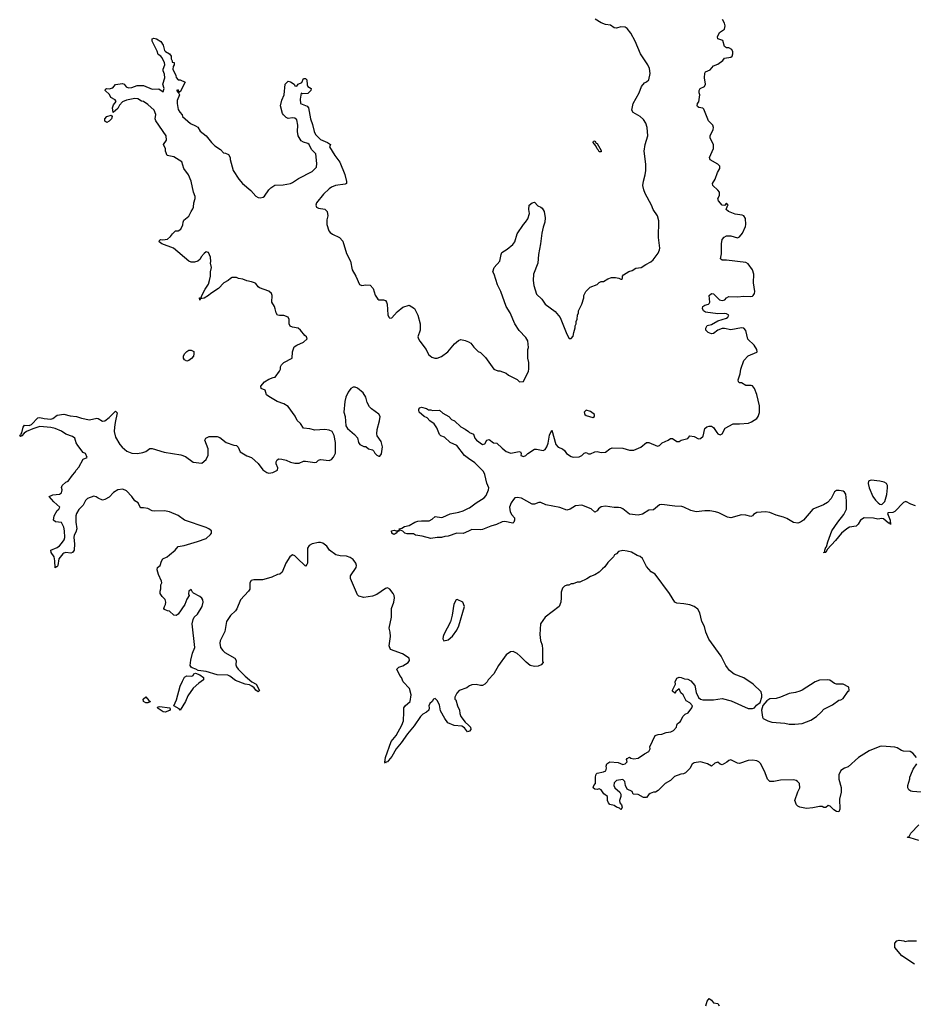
# Model space of a CAD drawing. Header units: inches. Extents: x 2221774 to 2440637, y 201306 to 357559.
# Tile 32 of 245: x 2255842 to 2264120, y 289783 to 298908. Entities that reach past the tile are written whole.
import ezdxf

# ---------------------------------------------------------------- set-up
doc = ezdxf.new("R2010")
doc.units = ezdxf.units.IN
doc.header["$MEASUREMENT"] = 0
for name, color, linetype in [('C2259', 7, 'Continuous'), ('C2268', 7, 'Continuous'), ('C2269', 7, 'Continuous')]:
    doc.layers.add(name, color=color, linetype=linetype)

msp = doc.modelspace()

# ---------------------------------------------------------------- linework, layer by layer
at = {"layer": 'C2259', "color": 5}
for points, elevation in [([(2260000, 292312.2), (2259990, 292309), (2259963.9, 292343.9), (2259939.1, 292359.1), (2259867.2, 292367.2), (2259809, 292390), (2259779, 292430), (2259740.9, 292500.9), (2259730, 292558), (2259710, 292598), (2259690, 292618), (2259674, 292610), (2259662, 292590), (2259641, 292570), (2259631, 292550), (2259634.8, 292530), (2259630.6, 292509.4), (2259610.4, 292489.6), (2259576, 292470), (2259554.8, 292450), (2259497.2, 292362.8), (2259434.4, 292290), (2259375.4, 292204.6), (2259330.4, 292150), (2259290, 292079.5), (2259257, 292043), (2259250, 292029.3), (2259234.8, 292025.2), (2259230, 292018), (2259225.6, 292025.6), (2259232, 292070), (2259282.5, 292217.5), (2259330, 292274.8), (2259380.7, 292370), (2259397, 292410), (2259402, 292490), (2259399.5, 292530), (2259412.3, 292550), (2259458, 292590), (2259469, 292650), (2259454, 292710), (2259395.3, 292770), (2259379, 292810), (2259364, 292830), (2259335.3, 292890), (2259353.2, 292906.8), (2259390, 292918), (2259441.2, 292950), (2259454, 292970), (2259449, 292990), (2259389, 293030), (2259278, 293070), (2259265.2, 293105.2), (2259278, 293190), (2259274.5, 293230), (2259264.5, 293270), (2259285.6, 293370), (2259285.1, 293450), (2259307, 293510), (2259314, 293550), (2259311.6, 293571.6), (2259302.7, 293590), (2259270, 293629), (2259250, 293641.2), (2259230, 293636), (2259150, 293582), (2259110, 293564.5), (2259030, 293553.6), (2258983.8, 293563.8), (2258970, 293579), (2258907, 293730), (2258906.2, 293753.8), (2258959.5, 293830), (2258960.9, 293850), (2258955.1, 293870), (2258930, 293905.2), (2258903.3, 293923.3), (2258870, 293937), (2258810, 293939.5), (2258770, 293949.5), (2258712.7, 293990), (2258687.3, 294030), (2258650, 294054.8), (2258630, 294061.7), (2258610, 294062.6), (2258550, 294049.6), (2258524.9, 294035.1), (2258508.9, 294010), (2258506.8, 293870), (2258502.8, 293857.2), (2258490, 293842), (2258410, 293921.2), (2258390, 293939), (2258370, 293949), (2258344, 293930), (2258308.2, 293870), (2258271.9, 293788.1), (2258251, 293770), (2258230, 293766.6), (2258179.2, 293740.8), (2258124.8, 293724.8), (2258090, 293717.6), (2258010, 293717), (2257986, 293710), (2257974, 293690), (2257972.7, 293630), (2257963, 293610), (2257888.2, 293530), (2257853, 293447), (2257841.6, 293430), (2257795.2, 293384.8), (2257758.7, 293330), (2257742.9, 293237.1), (2257699.5, 293150), (2257696.4, 293130), (2257703, 293090), (2257722.3, 293062.3), (2257743.4, 293043.4), (2257834.8, 292990), (2257847.3, 292970), (2257845.5, 292930), (2257850.6, 292910), (2257864.4, 292890), (2257930, 292824.9), (2257992.4, 292772.4), (2258031, 292750), (2258064.7, 292690), (2258050, 292679), (2258030, 292695.3), (2258015.5, 292715.5), (2257992.5, 292732.5), (2257970, 292742), (2257930, 292749.6), (2257842, 292782), (2257790, 292825.2), (2257770, 292832.7), (2257670, 292836), (2257570, 292867.3), (2257495.8, 292875.8), (2257473.2, 292890), (2257440.9, 292900.9), (2257430, 292908), (2257422.4, 292922.4), (2257427.1, 292972.9), (2257443.9, 293036.1), (2257464.5, 293090), (2257439, 293310), (2257449, 293350), (2257459, 293370), (2257490, 293398.8), (2257531.6, 293470), (2257542.9, 293510), (2257538.4, 293530), (2257530, 293545.2), (2257510, 293562.7), (2257452.7, 293592.7), (2257442.7, 293602.7), (2257430, 293628), (2257408.1, 293611.9), (2257406.8, 293586.8), (2257412, 293570), (2257390, 293538), (2257370.7, 293489.3), (2257310, 293398), (2257290, 293386), (2257270, 293388), (2257230, 293426), (2257210, 293428), (2257182, 293442), (2257178, 293450), (2257182, 293470), (2257193.2, 293486.8), (2257197.2, 293510), (2257190, 293535.3), (2257162, 293562), (2257144, 293590), (2257142, 293610), (2257148.4, 293631.6), (2257148.7, 293670), (2257158, 293690), (2257156.4, 293703.6), (2257126.3, 293766.3), (2257114, 293810), (2257119, 293830), (2257142, 293850), (2257155.3, 293890), (2257168.7, 293910), (2257209.5, 293930.5), (2257230, 293946.8), (2257281.2, 293990), (2257310, 294026), (2257366.3, 294033.7), (2257490, 294070.7), (2257570, 294100.7), (2257610, 294136), (2257619.3, 294150), (2257619, 294170), (2257595.3, 294190), (2257570, 294200.9), (2257369.7, 294269.7), (2257310, 294312.4), (2257230, 294347.6), (2257183.4, 294356.6), (2257090, 294352.3), (2257070, 294356), (2257030, 294377.2), (2256990, 294385.2), (2256965.2, 294385.2), (2256954.6, 294394.6), (2256938, 294430), (2256908.7, 294450), (2256881.2, 294490), (2256830, 294541.2), (2256796.2, 294556.2), (2256750, 294551.8), (2256710, 294526), (2256670, 294483.7), (2256630, 294460.9), (2256610, 294456), (2256570, 294472.7), (2256550, 294486.6), (2256530, 294491.8), (2256470.4, 294469.6), (2256450, 294452.7), (2256430.3, 294409.7), (2256390, 294369), (2256368.4, 294330), (2256362.4, 294310), (2256362.4, 294250), (2256370.4, 294190), (2256362.3, 294157.7), (2256346.7, 294130), (2256343.8, 294110), (2256350.5, 294050), (2256347.3, 293990), (2256330.5, 293969.5), (2256315.5, 293964.5), (2256270, 293969.6), (2256250, 293965.1), (2256241.5, 293958.5), (2256204.9, 293910), (2256196, 293850), (2256190, 293838), (2256182, 293838), (2256170, 293828), (2256168.2, 293891.8), (2256161.7, 293930), (2256132.3, 293970), (2256129.2, 293990), (2256190, 294016.3), (2256210, 294030.7), (2256228.1, 294051.9), (2256252.4, 294087.6), (2256259.7, 294110), (2256257.4, 294170), (2256250, 294204), (2256230, 294248.7), (2256175.1, 294255.1), (2256154, 294270), (2256160.7, 294310), (2256190, 294358.8), (2256204, 294370), (2256212.7, 294390), (2256158, 294438), (2256115.3, 294490), (2256150, 294504.9), (2256210, 294510.5), (2256230, 294522.8), (2256236, 294550), (2256229.3, 294570.7), (2256235.3, 294590), (2256270, 294621), (2256290, 294631), (2256332.1, 294687.9), (2256354, 294710), (2256366.3, 294733.7), (2256390, 294762), (2256430, 294834), (2256466, 294850), (2256450, 294886), (2256430, 294898), (2256380.2, 294960.2), (2256365.6, 294985.6), (2256353.2, 295030), (2256330, 295046), (2256270, 295067), (2256230, 295093.3), (2256170, 295120.5), (2256130, 295129.6), (2256030, 295138), (2255963.1, 295116.9), (2255904.7, 295090), (2255884, 295076), (2255862, 295050), (2255850, 295044), (2255842, 295050), (2255850, 295062), (2255856.4, 295063.6), (2255855.3, 295070), (2255862.7, 295077.3), (2255874, 295130), (2255886, 295150), (2255930, 295148.2), (2255950, 295156.4), (2256010, 295219.1), (2256030, 295221.6), (2256070, 295210.4), (2256130, 295204.9), (2256150, 295212.9), (2256190, 295242.4), (2256250, 295251), (2256310, 295236), (2256369.3, 295230.7), (2256415.9, 295215.9), (2256490, 295200.7), (2256555.3, 295215.3), (2256570, 295211.3), (2256610, 295186.8), (2256630, 295190.8), (2256670, 295220.5), (2256730, 295281), (2256745.4, 295265.4), (2256725.5, 295174.5), (2256720.4, 295130), (2256718, 295090), (2256730, 295038), (2256770, 294970.8), (2256790, 294945.5), (2256834.8, 294910), (2256882, 294890), (2256933.1, 294886.9), (2256984.1, 294895.9), (2257010, 294907.3), (2257046.6, 294933.4), (2257070, 294934), (2257181.1, 294901.1), (2257335.2, 294875.2), (2257378, 294858), (2257450, 294806.8), (2257530, 294798), (2257570, 294832), (2257588.9, 294871.1), (2257589, 294930), (2257558, 295010), (2257566, 295030), (2257596.4, 295043.6), (2257670, 295044.7), (2257695.3, 295035.3), (2257754, 294990), (2257825.4, 294965.4), (2257850, 294962), (2257865.4, 294945.4), (2257883.5, 294903.5), (2257947.1, 294867.1), (2257990, 294851), (2258050, 294796), (2258095.3, 294735.3), (2258130, 294711.3), (2258150, 294704.7), (2258186, 294710), (2258230, 294734), (2258233.6, 294753.6), (2258218, 294790), (2258218, 294810), (2258226, 294830), (2258243.1, 294836.9), (2258270, 294836), (2258310, 294826.8), (2258350, 294806.8), (2258390, 294798.8), (2258430, 294798.8), (2258470, 294814.8), (2258490, 294816), (2258575.5, 294804.5), (2258590, 294806.8), (2258610, 294824.7), (2258630, 294831.3), (2258710, 294822), (2258730, 294832), (2258750, 294852), (2258768.7, 294890), (2258768.9, 294988.9), (2258754.6, 295054.6), (2258738, 295090), (2258710, 295102), (2258670, 295109), (2258575.3, 295104.7), (2258530, 295117.2), (2258470, 295122), (2258444.7, 295164.7), (2258412.9, 295192.9), (2258394.8, 295234.8), (2258330, 295322), (2258290, 295348.7), (2258228, 295370), (2258150, 295415.3), (2258128.7, 295430), (2258114.6, 295474.6), (2258078, 295490), (2258075.3, 295510), (2258108.7, 295550), (2258150, 295576), (2258190, 295592), (2258210, 295594), (2258248, 295650), (2258258, 295670), (2258258, 295690), (2258268, 295710), (2258288, 295730), (2258366, 295770), (2258368.7, 295830), (2258385.6, 295874.4), (2258408, 295890), (2258470, 295918), (2258506, 295950), (2258498, 295970), (2258482, 295982), (2258444, 296030), (2258422, 296050), (2258370, 296058), (2258347.2, 296067.2), (2258339.5, 296090), (2258338, 296130), (2258329.3, 296149.3), (2258290, 296165.2), (2258250, 296165.2), (2258228.7, 296170), (2258217.2, 296190), (2258210, 296228), (2258200.9, 296250), (2258177, 296290), (2258180.7, 296350), (2258176, 296370), (2258151.1, 296391.1), (2258063.7, 296423.7), (2258052.3, 296432.3), (2258030, 296464), (2258018, 296470), (2257990, 296479.3), (2257946, 296486), (2257910, 296502), (2257868.4, 296508.4), (2257850, 296518), (2257810, 296518), (2257794, 296510), (2257774, 296490), (2257734, 296470), (2257683.6, 296416.4), (2257612, 296370), (2257592, 296350), (2257550, 296328), (2257518, 296322), (2257510, 296308), (2257508, 296330), (2257526, 296334), (2257526, 296346), (2257559, 296410), (2257590, 296458), (2257601.2, 296490), (2257608.4, 296531.6), (2257608.7, 296570), (2257618, 296610), (2257608, 296650), (2257613.2, 296666.8), (2257610, 296706), (2257590, 296748.7), (2257570, 296755.3), (2257550, 296742), (2257522, 296710), (2257512.7, 296687.3), (2257491.6, 296668.4), (2257459.8, 296660.2), (2257430, 296659), (2257410, 296668.7), (2257268, 296790), (2257158, 296830), (2257135.3, 296850), (2257138, 296862), (2257146, 296870), (2257166.4, 296866.4), (2257210, 296873.4), (2257240.4, 296899.6), (2257256.4, 296923.6), (2257286, 296950), (2257310, 296952), (2257334.6, 296965.4), (2257354.6, 297005.4), (2257355.3, 297030), (2257362, 297050), (2257410, 297086), (2257429.5, 297130.5), (2257446.3, 297153.7), (2257452.7, 297170), (2257455.1, 297210), (2257466.6, 297250), (2257466.6, 297270), (2257452, 297310), (2257431.2, 297411.2), (2257404.5, 297470), (2257363.7, 297530), (2257342.7, 297590), (2257270, 297637), (2257209, 297650), (2257194, 297690), (2257194, 297710), (2257175.3, 297750), (2257202, 297790), (2257199.6, 297830), (2257104, 297970), (2257097.2, 297990), (2257102, 298030), (2257088.7, 298070), (2257030, 298122), (2256990, 298148.7), (2256970, 298154), (2256934.8, 298174.8), (2256910, 298177), (2256830, 298162.7), (2256792.8, 298147.2), (2256765.5, 298114.5), (2256750, 298085.2), (2256708, 298048), (2256700.9, 298090), (2256710, 298118), (2256735.3, 298150), (2256725.2, 298165.2), (2256686.6, 298186.6), (2256672.9, 298212.9), (2256634, 298250), (2256636.4, 298263.6), (2256646, 298270), (2256670, 298266), (2256704.7, 298275.3), (2256730, 298306), (2256794.8, 298314.8), (2256810.9, 298310.9), (2256826.8, 298286.8), (2256850, 298277.3), (2256879.6, 298280.4), (2256930, 298298), (2256990, 298298), (2257070, 298264.9), (2257130, 298266), (2257170, 298238), (2257181.2, 298270), (2257169.4, 298310), (2257187.3, 298370), (2257182.7, 298402.7), (2257172.5, 298432.5), (2257172.3, 298450), (2257186, 298490), (2257182.7, 298510), (2257158.6, 298558.6), (2257150, 298568.7), (2257124, 298584), (2257116.5, 298616.5), (2257069, 298710), (2257069, 298731), (2257083.1, 298736.9), (2257110, 298730.8), (2257150, 298704.7), (2257171.3, 298670), (2257183.6, 298623.6), (2257191.6, 298611.6), (2257230, 298592), (2257244.7, 298570), (2257244.7, 298544.7), (2257254, 298526), (2257254, 298514), (2257272, 298510), (2257272, 298490), (2257264.7, 298475.3), (2257262, 298450), (2257287.3, 298390), (2257290.7, 298370.7), (2257310.9, 298350.9), (2257330, 298350.7), (2257376, 298330), (2257330, 298238), (2257320.4, 298240.4), (2257310, 298258), (2257294, 298250), (2257310, 298234), (2257318, 298238), (2257314, 298230), (2257321, 298210), (2257302, 298158), (2257300.7, 298130), (2257310, 298074), (2257324.7, 298050), (2257346, 298026), (2257351.3, 298010), (2257424.5, 297944.5), (2257470, 297924.7), (2257490.7, 297910.7), (2257515.3, 297875.3), (2257570, 297831.3), (2257618, 297770), (2257650, 297738), (2257703.6, 297703.6), (2257730, 297674), (2257750, 297672), (2257776.9, 297656.9), (2257791.1, 297631.1), (2257791.6, 297611.6), (2257818.8, 297510), (2257870.8, 297430), (2257906, 297390), (2257984.5, 297324.5), (2258030, 297271.3), (2258050, 297261), (2258070, 297256), (2258098, 297262), (2258110, 297272), (2258150, 297331.3), (2258169.4, 297350.6), (2258205.6, 297374.4), (2258283.1, 297376.9), (2258350, 297390.7), (2258370, 297399.1), (2258424, 297436), (2258550, 297500.5), (2258590, 297541), (2258595.6, 297575.6), (2258585.2, 297665.2), (2258545.6, 297705.6), (2258524, 297750), (2258510, 297761.2), (2258472.1, 297772.1), (2258450, 297785.2), (2258421.2, 297830), (2258414, 297870), (2258419, 297930), (2258410, 297978), (2258390, 297995.3), (2258370, 297999), (2258330, 297992.7), (2258310, 298001.2), (2258284.4, 298024.4), (2258277.2, 298037.2), (2258259.5, 298110), (2258270, 298162), (2258292.7, 298210), (2258302.7, 298310), (2258319, 298330), (2258330, 298337.3), (2258350, 298333), (2258386, 298310), (2258390, 298294), (2258410, 298292), (2258422, 298310), (2258455.1, 298324.9), (2258470, 298362), (2258490, 298362), (2258502, 298350), (2258503.6, 298303.6), (2258512, 298290), (2258542, 298270), (2258538, 298250), (2258510, 298224), (2258462, 298222), (2258450, 298226), (2258441, 298170), (2258444.7, 298130), (2258505.2, 298105.2), (2258517.3, 298090), (2258534.9, 297990), (2258555.6, 297935.6), (2258570.4, 297870), (2258583.6, 297843.6), (2258630, 297798), (2258692, 297770), (2258722, 297750), (2258712, 297730), (2258761, 297650), (2258806.4, 297586.4), (2258853.2, 297473.2), (2258870.9, 297409.1), (2258870.7, 297389.3), (2258857.3, 297382.7), (2258767.9, 297372.1), (2258730, 297356), (2258710, 297341.2), (2258654.8, 297290), (2258591, 297210), (2258584.7, 297190), (2258591.1, 297171.1), (2258610, 297161), (2258670, 297151.3), (2258690.9, 297130.9), (2258696, 297090), (2258687.1, 297052.9), (2258686.8, 297010), (2258706.8, 296950), (2258716.8, 296936.8), (2258739.8, 296919.8), (2258804.7, 296890), (2258835.5, 296855.5), (2258870, 296742), (2258906.8, 296670), (2258921, 296590), (2258957.3, 296530), (2258990, 296452), (2259010, 296444.7), (2259050, 296450.8), (2259090, 296446), (2259115.2, 296415.2), (2259135.9, 296355.9), (2259158.8, 296318.8), (2259170, 296311), (2259210.7, 296310.7), (2259230, 296304.7), (2259241, 296290), (2259246, 296270), (2259251.1, 296171.1), (2259261, 296150), (2259270, 296142.8), (2259290, 296146), (2259338.6, 296201.4), (2259390, 296244.7), (2259450, 296262), (2259498, 296230), (2259530.6, 296170.6), (2259551, 296090), (2259550.9, 296029.1), (2259531.3, 295970), (2259536, 295950), (2259547.5, 295927.5), (2259606, 295850), (2259630, 295804.7), (2259659.8, 295779.8), (2259688.4, 295771.6), (2259710, 295771.3), (2259750, 295786), (2259809, 295830), (2259870, 295904.7), (2259906.3, 295933.7), (2259930, 295944.7), (2259970, 295936), (2260000, 295921)], 60), ([(2260000, 294842.3), (2259961.5, 294870), (2259890, 294962.6), (2259830, 294989.8), (2259777.6, 295037.6), (2259743.6, 295050), (2259730, 295062.4), (2259704.8, 295124.8), (2259681.5, 295161.5), (2259641.2, 295190), (2259618, 295218), (2259590, 295229.5), (2259544, 295270), (2259538, 295290), (2259540.4, 295299.6), (2259548, 295312), (2259563.1, 295316.9), (2259610, 295304.7), (2259630, 295291.3), (2259650, 295291), (2259664.7, 295284.7), (2259730.4, 295290.4), (2259760.5, 295260.5), (2259816, 295230), (2259841.1, 295201.1), (2259871, 295190), (2259930, 295134), (2259970, 295114), (2260000, 295090.6)], 40), ([(2260000, 294169), (2259950, 294145.6), (2259890, 294148.2), (2259810, 294121.3), (2259781.1, 294118.9), (2259750, 294109.6), (2259710, 294109.5), (2259650, 294100.9), (2259570, 294121.2), (2259510, 294129), (2259490, 294142), (2259430, 294142), (2259409.1, 294149.1), (2259390, 294168), (2259360.4, 294180.4), (2259358, 294190), (2259383.2, 294196.8), (2259408, 294210), (2259450, 294220.5), (2259502.7, 294250), (2259530, 294258.9), (2259564.1, 294264.1), (2259635.6, 294264.4), (2259662, 294278), (2259690, 294304.9), (2259750, 294295.3), (2259762.3, 294297.7), (2259830, 294328.5), (2259910, 294343.1), (2259950, 294356.1), (2260000, 294380.1)], 40), ([(2260000, 292726.9), (2259985.4, 292714.6), (2259914, 292690), (2259890, 292666), (2259874, 292630), (2259874, 292610), (2259883.6, 292603.6), (2259897.3, 292550), (2259917.3, 292510), (2259919.1, 292479.1), (2259927.3, 292450), (2259970, 292398.8), (2260000, 292368.8)], 60)]:
    msp.add_lwpolyline(points, dxfattribs=dict(at, elevation=elevation))
for points, elevation in [([(2256650, 297955.3), (2256640.2, 297960.2), (2256630, 297968), (2256629.3, 297990), (2256649.5, 298010.5), (2256690, 298022), (2256698, 298010), (2256691, 297990), (2256670, 297968.7)], 60), ([(2257390, 295744), (2257370, 295755.3), (2257359, 295770), (2257359, 295790), (2257369, 295810), (2257390, 295831.3), (2257410, 295844.7), (2257430, 295844.7), (2257454, 295834), (2257456, 295810), (2257450.5, 295789.5), (2257433.7, 295766.3), (2257410, 295749)], 60), ([(2258950, 295502), (2258930, 295502), (2258910, 295488.7), (2258885.2, 295454.8), (2258864, 295410), (2258854.8, 295370), (2258844.7, 295270), (2258858, 295230), (2258863.6, 295143.6), (2258879.6, 295119.6), (2258943.6, 295063.6), (2258970, 295032), (2258982, 294990), (2258994, 294970), (2259030, 294952), (2259050, 294952), (2259074, 294930), (2259110, 294922), (2259122, 294910), (2259132, 294890), (2259150, 294872), (2259170, 294862), (2259178, 294862), (2259194.6, 294885.4), (2259202, 294950), (2259190, 294998), (2259154, 295050), (2259149.2, 295070), (2259152.7, 295110), (2259175.1, 295190), (2259181.2, 295230), (2259170, 295253.2), (2259101.3, 295301.3), (2259081.3, 295321.3), (2259061.3, 295361.3), (2259049.2, 295410), (2259024, 295450), (2258970, 295494)], 60), ([(2259310, 294138), (2259300.4, 294140.4), (2259288.4, 294148.4), (2259286, 294170), (2259310, 294178), (2259330, 294172), (2259358, 294178), (2259350, 294166), (2259338, 294162), (2259330, 294148)], 40), ([(2259894.6, 293534.6), (2259884.7, 293530), (2259862.8, 293490), (2259848.4, 293390), (2259832, 293328), (2259770.7, 293210), (2259764.9, 293190), (2259762.8, 293170), (2259770, 293152), (2259810, 293160.7), (2259850, 293194.8), (2259892, 293250), (2259910, 293291.3), (2259964, 293470), (2259948.4, 293508.4)], 60), ([(2257330, 292509), (2257320.2, 292520.2), (2257268.7, 292550), (2257295.3, 292604.7), (2257328.3, 292730), (2257350, 292778.8), (2257370, 292814.8), (2257390, 292826), (2257437.2, 292822.8), (2257448, 292830), (2257455.3, 292844.7), (2257470, 292850.8), (2257510, 292837.3), (2257546, 292810), (2257544.7, 292790), (2257500.5, 292759.5), (2257448, 292712), (2257399.8, 292640.2), (2257377.1, 292590)], 60), ([(2257010, 292578), (2256988, 292590), (2256986, 292610), (2257010, 292631), (2257038, 292598), (2257052, 292590), (2257050, 292586), (2257030, 292578)], 60), ([(2257190, 292489.5), (2257170, 292494), (2257124.7, 292524.7), (2257118, 292530), (2257122, 292538), (2257138, 292542), (2257232, 292530), (2257235.3, 292515.3), (2257230, 292504)], 60)]:
    msp.add_lwpolyline(points, close=True, dxfattribs=dict(at, elevation=elevation))
at = {"layer": 'C2268', "color": 5, "elevation": 60}
msp.add_lwpolyline([(2262198.4, 289770), (2262202.9, 289790), (2262210, 289811), (2262230, 289838), (2262250, 289822), (2262270, 289796), (2262310, 289790.8), (2262321, 289770)], dxfattribs=at)
at = {"layer": 'C2269', "color": 5}
for points, elevation in [([(2260000, 295921), (2260022, 295910), (2260050, 295872), (2260090, 295832), (2260110, 295822), (2260158, 295778), (2260234, 295670), (2260270, 295652), (2260290, 295652), (2260350, 295631.3), (2260370, 295612), (2260450, 295574), (2260472.7, 295552.7), (2260510, 295554), (2260554, 295650), (2260559, 295670), (2260559, 295730), (2260549, 295770), (2260549, 295850), (2260554, 295870), (2260549, 295930), (2260530, 295962), (2260470, 296028.7), (2260430, 296088.7), (2260385.2, 296190), (2260349.3, 296250), (2260299.3, 296390), (2260269.3, 296450), (2260237.2, 296550), (2260225.2, 296570), (2260237.2, 296610), (2260289.2, 296670), (2260300.9, 296730), (2260309.5, 296750.5), (2260359, 296781), (2260410, 296824.7), (2260429, 296850), (2260450, 296922), (2260508.7, 297010), (2260528.7, 297030), (2260550, 297062), (2260564, 297110), (2260559, 297150), (2260562, 297190), (2260590, 297211), (2260610, 297218), (2260642, 297182), (2260671, 297171), (2260682, 297162), (2260701, 297130), (2260711, 297070), (2260706, 297030), (2260690, 296986), (2260678.8, 296930), (2260666.8, 296830), (2260648.1, 296731.9), (2260642, 296650), (2260603, 296550), (2260599.1, 296490), (2260605.2, 296445.2), (2260630, 296364.7), (2260678, 296318), (2260710, 296271), (2260802, 296202), (2260847.7, 296147.7), (2260910, 295994), (2260932.7, 295952.7), (2260950, 295952), (2260970, 295974), (2260975.3, 296010), (2260988.4, 296051.6), (2260988.9, 296071.1), (2260998, 296090), (2260998, 296110), (2261007.3, 296132.7), (2261008, 296170), (2261018, 296190), (2261018, 296210), (2261048.7, 296270), (2261068.7, 296330), (2261068.7, 296350), (2261088, 296390), (2261128, 296430), (2261190, 296452), (2261210, 296472), (2261230, 296482), (2261250, 296482), (2261290, 296504.7), (2261323.1, 296516.9), (2261359.8, 296519.8), (2261392, 296512), (2261410, 296502), (2261416.4, 296503.6), (2261426, 296510), (2261426, 296530), (2261436.4, 296543.6), (2261460.2, 296559.8), (2261485.6, 296574.4), (2261516.5, 296583.5), (2261550, 296604.7), (2261598, 296610), (2261641.5, 296638.5), (2261690, 296662.8), (2261710, 296681), (2261757.5, 296742.5), (2261770, 296774), (2261772, 296790), (2261758.4, 296890), (2261762, 297042), (2261750, 297089), (2261710, 297149), (2261695.1, 297190), (2261637.1, 297297.1), (2261623.6, 297330), (2261615.6, 297370), (2261619.5, 297410), (2261637.6, 297470), (2261643.6, 297510), (2261641.6, 297570), (2261627.3, 297690), (2261636.2, 297750), (2261660.5, 297830), (2261655.8, 297910), (2261643.6, 297950), (2261622, 297982), (2261590, 298009.6), (2261526.3, 298046.3), (2261513.2, 298070), (2261523.7, 298130), (2261579.3, 298230), (2261601.2, 298290), (2261630, 298321), (2261650, 298331), (2261669.4, 298350.6), (2261682.9, 298410), (2261676.1, 298456.1), (2261662, 298490), (2261591.6, 298590), (2261543.6, 298710), (2261502, 298782), (2261470, 298825.2), (2261450, 298838), (2261410, 298842), (2261370, 298829.4), (2261350, 298832.3), (2261315.9, 298855.9), (2261270, 298862.7), (2261230, 298877.2), (2261172.9, 298912.9)], 60), ([(2260000, 295090.6), (2260010, 295082.8), (2260046.8, 295066.8), (2260059.1, 295030), (2260073.4, 295010), (2260130, 294970.8), (2260150, 294978), (2260170, 295011), (2260190, 295016), (2260230, 294984.7), (2260262, 294982), (2260310, 294936), (2260350, 294907.3), (2260390.7, 294890.7), (2260470, 294906), (2260482, 294902), (2260486.4, 294886.4), (2260484.9, 294870), (2260510, 294859.1), (2260530, 294867.7), (2260550, 294887.3), (2260610, 294926), (2260630, 294926.8), (2260690, 294914.4), (2260710, 294923), (2260726.3, 294950), (2260737.6, 294982.4), (2260750, 295058), (2260770, 295104.7), (2260808.7, 294970), (2260830, 294947.3), (2260870, 294931.3), (2260890, 294916), (2260908.3, 294888.3), (2260950, 294858.8), (2260970, 294854.8), (2261024.7, 294855.3), (2261048.7, 294870), (2261069.5, 294890.5), (2261090, 294896), (2261110, 294884.7), (2261130, 294884.7), (2261170, 294904), (2261190, 294904.9), (2261230, 294895.8), (2261270, 294899.3), (2261310, 294930.7), (2261330, 294939.1), (2261430, 294935.5), (2261490, 294918.4), (2261530, 294918), (2261595.3, 294944.7), (2261650, 294990.6), (2261670, 294990.4), (2261750, 294954.8), (2261770, 294962.8), (2261792.5, 294987.5), (2261849.4, 295010.6), (2261870, 295026), (2261890, 295026), (2261930, 294998), (2261950, 294998), (2261969.4, 295010.6), (2262030, 295026.8), (2262050, 295050.8), (2262090, 295046), (2262130, 295022.8), (2262150, 295026.8), (2262173.6, 295046.4), (2262190, 295118), (2262206.8, 295133.2), (2262230, 295140.7), (2262250, 295140.7), (2262270, 295126.8), (2262300.6, 295080.6), (2262310, 295070.6), (2262330, 295060.7), (2262350, 295071), (2262378.4, 295121.6), (2262450, 295162.8), (2262510, 295160.7), (2262591.9, 295168.1), (2262620.2, 295179.8), (2262670, 295211.3), (2262684, 295230), (2262694.2, 295265.8), (2262695.6, 295330), (2262670, 295434), (2262650, 295488.7), (2262630, 295514), (2262618.6, 295518.6), (2262570, 295519), (2262530, 295542), (2262510, 295542), (2262502, 295550), (2262499, 295570), (2262515.9, 295624.1), (2262521.6, 295670), (2262549.6, 295750), (2262590, 295792.7), (2262670, 295824.9), (2262674, 295830), (2262671.2, 295850), (2262644.7, 295890), (2262586.5, 295946.5), (2262570, 296028), (2262550, 296049), (2262530, 296052.7), (2262430, 296032), (2262370, 296046.3), (2262350, 296045.4), (2262310.5, 296030), (2262270, 295999.6), (2262250, 295996.2), (2262219.3, 296010), (2262197.2, 296030), (2262199.5, 296050), (2262210, 296073.4), (2262250, 296083.1), (2262310, 296117.6), (2262390, 296142.4), (2262402.7, 296150), (2262412.3, 296170), (2262390, 296182), (2262370, 296185.1), (2262310, 296183), (2262195.9, 296195.9), (2262176, 296210), (2262166, 296230), (2262170, 296251), (2262190, 296262.8), (2262222, 296270), (2262230, 296278), (2262234, 296290), (2262229.6, 296350), (2262250, 296371), (2262270, 296366.8), (2262326, 296310), (2262350, 296306), (2262375.3, 296310), (2262390, 296331.3), (2262410, 296342.8), (2262490, 296340.4), (2262550, 296344.9), (2262610, 296341.3), (2262630, 296344.9), (2262638, 296350), (2262649.6, 296370), (2262650.9, 296389.1), (2262638.9, 296470), (2262642, 296550), (2262629.4, 296589.4), (2262590, 296644), (2262570, 296656), (2262390, 296679.6), (2262350, 296679), (2262335.3, 296690), (2262343.1, 296736.9), (2262342.7, 296830), (2262350, 296871), (2262366.7, 296893.3), (2262390, 296903), (2262430, 296903), (2262490, 296884.9), (2262510, 296896), (2262537, 296930), (2262565.1, 296990), (2262569.5, 297010), (2262565.2, 297065.2), (2262550, 297088.7), (2262536, 297096), (2262470, 297106.6), (2262408.7, 297130), (2262388, 297150), (2262398, 297182), (2262406, 297190), (2262390, 297206), (2262370, 297186), (2262350, 297188), (2262315.3, 297230), (2262309.2, 297250), (2262323.2, 297276.8), (2262323.7, 297310), (2262310, 297329.2), (2262264, 297370), (2262259, 297390), (2262285.2, 297430), (2262305.2, 297490), (2262329, 297530), (2262328.7, 297550), (2262308.7, 297570), (2262239, 297610), (2262233.2, 297630), (2262270, 297714), (2262269.3, 297750), (2262239.3, 297810), (2262237.2, 297830), (2262265.2, 297890), (2262269, 297910), (2262262, 297930), (2262222, 297970), (2262178.6, 298078.6), (2262170, 298088.7), (2262134.6, 298094.6), (2262122, 298102), (2262118, 298110), (2262122, 298130), (2262133.2, 298146.8), (2262140.9, 298190), (2262142.7, 298210), (2262136, 298230), (2262136, 298250), (2262146, 298270), (2262185.2, 298290), (2262196.2, 298310), (2262186.6, 298370), (2262189.4, 298410.6), (2262195.5, 298424.5), (2262236.9, 298443.1), (2262270, 298478.8), (2262310, 298496), (2262355.3, 298530), (2262370, 298552), (2262430, 298561), (2262442, 298570), (2262448.7, 298590), (2262448, 298610), (2262438, 298630), (2262410, 298648), (2262390, 298648), (2262370, 298658), (2262355.1, 298715.1), (2262309, 298730), (2262306.6, 298750), (2262325.2, 298790), (2262354, 298806), (2262370, 298821), (2262377, 298850), (2262370, 298875.3), (2262352.7, 298910)], 40), ([(2260000, 294380.1), (2260010, 294384.9), (2260070, 294430.2), (2260145.1, 294474.9), (2260161.7, 294498.3), (2260186, 294550), (2260188.5, 294570), (2260170, 294611.8), (2260151.9, 294691.9), (2260139.4, 294719.4), (2260059.5, 294799.5), (2260000, 294842.3)], 40), ([(2264141.3, 294401.3), (2264096.9, 294416.9), (2264050, 294441.6), (2264030, 294431.8), (2263950, 294348.6), (2263930, 294339.3), (2263890, 294336), (2263881, 294330), (2263906.8, 294270), (2263910, 294228.7), (2263902, 294242), (2263890, 294242), (2263843.2, 294283.2), (2263830, 294286), (2263790, 294277.2), (2263750, 294289.3), (2263666, 294290), (2263630.7, 294270), (2263608.5, 294231.5), (2263590, 294212.7), (2263530, 294203.7), (2263504.9, 294190), (2263453.4, 294150), (2263398.5, 294081.5), (2263321.4, 293998.6), (2263310, 293969), (2263290, 293966), (2263289.7, 293970.3), (2263302, 293978), (2263301.2, 293990), (2263310, 294018), (2263316.5, 294023.5), (2263327.1, 294070), (2263364.8, 294170), (2263419.8, 294250), (2263477.5, 294322.5), (2263499.8, 294370), (2263502.4, 294450), (2263496, 294510), (2263482.6, 294530), (2263470, 294538), (2263434.7, 294545.3), (2263410, 294543.1), (2263390, 294531.5), (2263358.9, 294470), (2263325.4, 294434.6), (2263287.9, 294412.1), (2263188.5, 294371.5), (2263104, 294270), (2263074.8, 294250), (2263050, 294240.3), (2263010, 294249), (2262950, 294284.6), (2262917.4, 294297.4), (2262850, 294314.4), (2262790, 294341), (2262750, 294347.5), (2262670, 294340.3), (2262638.7, 294321.3), (2262630, 294309.4), (2262615.6, 294304.4), (2262570, 294317.3), (2262530, 294317.8), (2262430, 294289.7), (2262398.4, 294298.4), (2262318, 294338), (2262286.9, 294346.9), (2262235.2, 294355.2), (2262190, 294356.3), (2262110, 294346.6), (2262058, 294358), (2261995.1, 294390), (2261975.5, 294395.5), (2261910, 294398.1), (2261790, 294413.9), (2261768.8, 294410), (2261714.7, 294365.3), (2261670, 294361.4), (2261610, 294324), (2261570, 294316.8), (2261490, 294324.2), (2261430, 294373.6), (2261410, 294383.5), (2261390, 294387.7), (2261350, 294386), (2261270, 294400.5), (2261227.6, 294392.4), (2261205.1, 294374.9), (2261190, 294355.1), (2261170, 294345.1), (2261134.4, 294374.4), (2261050, 294408.5), (2260990, 294402.4), (2260941, 294370), (2260910, 294360.7), (2260845.3, 294385.3), (2260715.3, 294410), (2260670, 294432), (2260650, 294432), (2260610, 294418.7), (2260590, 294418.7), (2260490, 294472.1), (2260450, 294480.5), (2260430, 294475.1), (2260417.8, 294462.2), (2260393.7, 294430), (2260380.3, 294390), (2260386.1, 294346.1), (2260400.2, 294320.2), (2260425.5, 294290), (2260426, 294270), (2260418.4, 294250), (2260410, 294242.4), (2260336, 294256), (2260310, 294253.7), (2260259.3, 294230), (2260205, 294215), (2260130, 294181.5), (2260110, 294178.4), (2260030, 294183.1), (2260000, 294169)], 40), ([(2264150, 292068.7), (2264117, 292110), (2264090, 292125.6), (2264029.5, 292129.5), (2264010, 292136), (2263970, 292160.9), (2263950, 292166.6), (2263830, 292175.1), (2263810, 292172.3), (2263710, 292132.7), (2263611, 292070), (2263515.2, 291984.8), (2263482, 291970), (2263450, 291948), (2263431.6, 291908.4), (2263431.3, 291870), (2263450.7, 291790.7), (2263451, 291750), (2263436.9, 291683.1), (2263438.8, 291590), (2263430, 291566), (2263410, 291568.7), (2263383.7, 291583.7), (2263350, 291618), (2263330, 291626), (2263310, 291608), (2263290, 291608), (2263275.3, 291615.3), (2263250, 291615.3), (2263190, 291602), (2263130, 291598), (2263070, 291608.7), (2263050, 291618), (2263038, 291630), (2263022, 291670), (2263048.9, 291751.1), (2263068, 291790), (2263066, 291830), (2263048.4, 291848.4), (2263036.4, 291856.4), (2263010, 291862), (2262890, 291859), (2262828.9, 291848.9), (2262790, 291848.7), (2262768.7, 291870), (2262749.1, 291929.1), (2262708.7, 292010), (2262690, 292028.7), (2262670, 292039), (2262630, 292045.2), (2262590, 292041.2), (2262510, 292015.3), (2262490, 292018), (2262430, 292048), (2262410, 292042), (2262394, 292026), (2262350, 292001.2), (2262330, 292008), (2262310, 292028), (2262282, 292018), (2262250, 291989), (2262212.5, 292012.5), (2262150, 292028.7), (2262090, 292019), (2262070.9, 292009.1), (2262050, 291968), (2262010.9, 291929.1), (2261990, 291918), (2261965.4, 291914.6), (2261906.4, 291893.6), (2261870, 291858), (2261822, 291830), (2261756.9, 291763.1), (2261731.6, 291748.4), (2261712.7, 291747.3), (2261683.6, 291736.4), (2261670, 291726), (2261650, 291698), (2261620.4, 291700.4), (2261570, 291728), (2261526, 291730), (2261514.6, 291754.6), (2261470, 291778), (2261454, 291810), (2261448, 291848), (2261430, 291866), (2261370, 291856), (2261350, 291835.3), (2261346.8, 291810), (2261356, 291790), (2261402, 291750), (2261412, 291730), (2261412, 291710), (2261398.8, 291670), (2261401, 291650), (2261416, 291630), (2261422, 291610), (2261419.6, 291600.4), (2261410, 291589), (2261399, 291599), (2261370, 291609), (2261350, 291624), (2261310, 291635.3), (2261295.3, 291650), (2261288.7, 291670), (2261288, 291710), (2261253.2, 291733.2), (2261228, 291770), (2261210, 291779), (2261190, 291774), (2261170, 291775.3), (2261155.3, 291790), (2261162, 291810), (2261177.2, 291830), (2261177, 291890), (2261183.3, 291916.7), (2261190, 291926), (2261250, 291938), (2261272.9, 291947.1), (2261278, 291970), (2261275.3, 291990), (2261282, 292010), (2261310, 292031.3), (2261384.7, 292024.7), (2261430, 292004.7), (2261450, 292012), (2261468, 292030), (2261462, 292050), (2261470, 292062), (2261490, 292072), (2261503.6, 292063.6), (2261530, 292058), (2261570, 292064.7), (2261630, 292104.7), (2261670, 292124.7), (2261682, 292150), (2261678, 292170), (2261730, 292274), (2261756.4, 292283.6), (2261790, 292284.7), (2261830, 292301), (2261872.5, 292307.5), (2261899.6, 292320.4), (2261925.2, 292350), (2261928.9, 292371.1), (2261936.4, 292383.6), (2261960.4, 292399.6), (2261968, 292410), (2261986, 292450), (2262006, 292470), (2262034.6, 292485.4), (2262068.7, 292530), (2262073.2, 292550), (2262050, 292575.3), (2262016.4, 292596.4), (2261988, 292650), (2261966, 292670), (2261950, 292706), (2261919.6, 292680.4), (2261910, 292666), (2261890, 292686), (2261890, 292694), (2261918, 292750), (2261914, 292770), (2261930, 292804.7), (2261950, 292813.4), (2261970.8, 292810.8), (2261999.6, 292799.6), (2262030, 292796), (2262059.8, 292779.8), (2262096.3, 292736.3), (2262110, 292672), (2262130, 292626.8), (2262150, 292611.3), (2262170, 292604.7), (2262270, 292604.7), (2262350, 292618), (2262433.7, 292593.7), (2262590, 292522.8), (2262630, 292522.8), (2262650, 292531.3), (2262666.6, 292553.4), (2262700.2, 292579.8), (2262717.6, 292630), (2262717.6, 292650), (2262710, 292679), (2262637.2, 292750), (2262550, 292809.4), (2262461.5, 292841.5), (2262417.2, 292877.2), (2262400.2, 292900.2), (2262383.7, 292923.7), (2262341.2, 293010), (2262225.8, 293165.8), (2262198, 293230), (2262184.8, 293284.8), (2262161.2, 293330), (2262142.7, 293410), (2262123.7, 293443.7), (2262090, 293469.2), (2262050, 293485.2), (2261995.5, 293495.5), (2261930, 293499.3), (2261910, 293509), (2261861.2, 293590), (2261730, 293769), (2261692, 293792), (2261650, 293839), (2261610, 293913.2), (2261590, 293932.7), (2261562.5, 293942.5), (2261510, 293972.7), (2261470, 293982), (2261430, 293988), (2261390, 293978), (2261370, 293958), (2261351.6, 293948.4), (2261342, 293930), (2261290, 293878), (2261262, 293838), (2261242, 293818), (2261210, 293788.7), (2261170, 293762), (2261131.1, 293748.9), (2261095.3, 293724.7), (2261030, 293695.3), (2261006.4, 293693.6), (2260970, 293678), (2260950, 293678), (2260930, 293668), (2260910, 293668), (2260890, 293658), (2260870, 293638), (2260856.9, 293603.1), (2260858.8, 293550), (2260854.8, 293510), (2260838.8, 293470), (2260710.6, 293369.4), (2260667.3, 293310), (2260659.1, 293210), (2260667.1, 293152.9), (2260680.7, 293110), (2260685.4, 293074.6), (2260684.7, 292964.7), (2260692, 292950), (2260672.7, 292927.3), (2260643.6, 292916.4), (2260610, 292914), (2260570, 292924), (2260532.5, 292952.5), (2260479, 293010), (2260450, 293033.2), (2260412.1, 293052.1), (2260390, 293049), (2260350, 293022), (2260278, 292922), (2260234, 292846), (2260182, 292790), (2260172, 292770), (2260151.3, 292748.7), (2260130, 292738), (2260110, 292738), (2260070, 292748), (2260030, 292742), (2260010, 292735.3), (2260000, 292726.9)], 60), ([(2260000, 292368.8), (2260018.8, 292350), (2260021, 292330), (2260010, 292315.3), (2260000, 292312.2)], 60), ([(2264310, 291740.9), (2264113.6, 291753.6), (2264097.5, 291757.5), (2264079, 291770), (2264068.7, 291790), (2264068.7, 291810), (2264089, 291871), (2264089, 291889), (2264096, 291910), (2264119.7, 291960.3), (2264153.3, 292010)], 60), ([(2264170, 291302), (2264090, 291326), (2264067.3, 291327.3), (2264070, 291334), (2264082, 291338), (2264098, 291370), (2264170, 291444.7)], 60), ([(2264130, 290154), (2264012.9, 290232.9), (2263948, 290310), (2263948.7, 290350), (2263968, 290370), (2263990, 290378), (2264031.1, 290371.1), (2264044.7, 290364.7), (2264070, 290371.3), (2264150, 290372)], 60)]:
    msp.add_lwpolyline(points, dxfattribs=dict(at, elevation=elevation))
for points, elevation in [([(2261210, 297683.7), (2261201.5, 297701.5), (2261190, 297709.5), (2261178, 297738), (2261153.2, 297770), (2261158, 297782), (2261170, 297784), (2261182.8, 297762.8), (2261190, 297759.1), (2261230, 297696), (2261230, 297684)], 60), ([(2261090, 295288), (2261072, 295270), (2261078, 295250), (2261090, 295238), (2261150, 295222), (2261166, 295230), (2261166, 295250), (2261130, 295275.3)], 60), ([(2263730, 294639.6), (2263710, 294635.1), (2263704.9, 294630), (2263703, 294610), (2263712.7, 294570), (2263746.4, 294490), (2263770, 294453.4), (2263793, 294430), (2263810, 294417.6), (2263830, 294415.8), (2263856.2, 294443.8), (2263874.2, 294505.8), (2263882, 294570), (2263879.9, 294590), (2263870.6, 294610), (2263850, 294620.2), (2263808.7, 294630)], 40), ([(2263329.3, 292789.3), (2263250, 292786), (2263210, 292772.7), (2263090, 292692.7), (2263070, 292683.7), (2263027.9, 292672.1), (2262970, 292663.7), (2262890, 292629.4), (2262850, 292618), (2262790, 292614.5), (2262763.4, 292596.6), (2262727.1, 292552.9), (2262713.4, 292510), (2262724.4, 292444.4), (2262730.5, 292430.5), (2262771, 292410), (2262810, 292398.4), (2262928.5, 292388.5), (2262970, 292379.3), (2263022.5, 292377.5), (2263090, 292385.5), (2263170, 292416), (2263222, 292450), (2263268, 292490), (2263290, 292518), (2263370, 292558), (2263430, 292602), (2263450, 292604.7), (2263470, 292618), (2263516.4, 292683.6), (2263526, 292690), (2263522, 292722), (2263470, 292748.7), (2263410, 292748.7), (2263390, 292755.3), (2263345.6, 292785.6)], 60)]:
    msp.add_lwpolyline(points, close=True, dxfattribs=dict(at, elevation=elevation))

doc.saveas('drawing.dxf')
